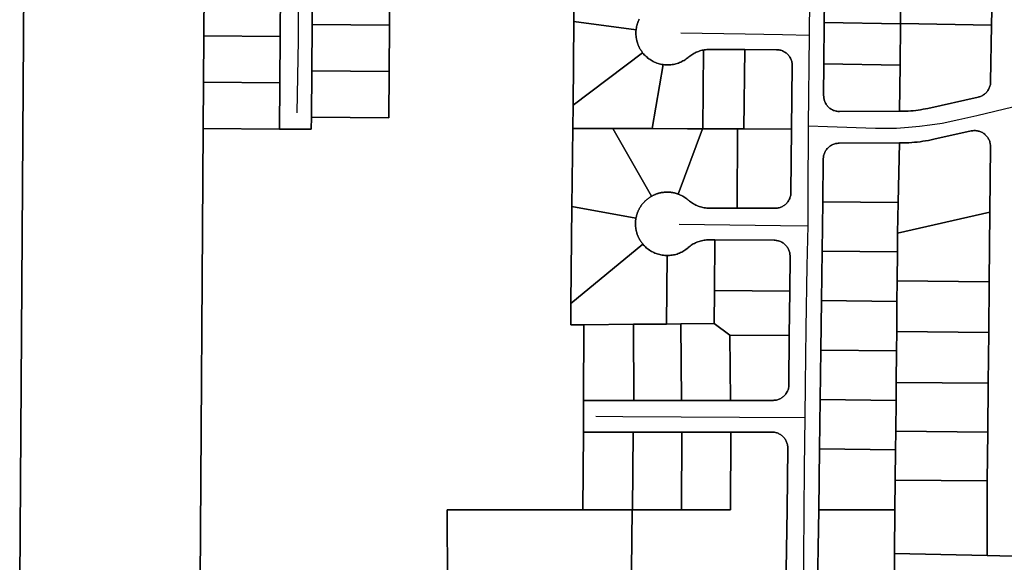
# Model space of a CAD drawing. Header units: feet. Extents: x -20058473 to 1466342, y -20424011 to 753407.
# Tile 5 of 58: x 1455918 to 1457470, y 711576 to 712431. Entities that reach past the tile are written whole.
import ezdxf

# ---------------------------------------------------------------- set-up
doc = ezdxf.new("R2010")
doc.units = ezdxf.units.FT
doc.header["$MEASUREMENT"] = 0
doc.layers.add('Parcels_exported', color=7, linetype='Continuous')
doc.layers.add('RoadCenterlines_ft_export', color=7, linetype='Continuous')

msp = doc.modelspace()

# ---------------------------------------------------------------- linework, layer by layer
at = {"layer": 'Parcels_exported'}
for points in [[(1455936.5, 713847.8), (1455936.2, 713817.8), (1455935.5, 713737.9), (1455934.8, 713667.9), (1455934.2, 713597.9), (1455933.4, 713527.9), (1455932.7, 713457.9), (1455932, 713387.9), (1455931.3, 713317.9), (1455930.7, 713237.8), (1455930, 713152.9), (1455929.4, 713067.9), (1455928.8, 712982.9), (1455928.1, 712897.9), (1455927.5, 712812.9), (1455926.7, 712730.9), (1455925.8, 712637.9), (1455918, 711545.4)], [(1457186.7, 712491.6), (1457186, 712426.6), (1457185.4, 712361.6), (1457184.9, 712311.6), (1457185, 712310.1), (1457185.1, 712308.7), (1457185.3, 712307.3), (1457185.5, 712305.9), (1457185.9, 712304.6), (1457186.3, 712303.2), (1457186.8, 712301.9), (1457187.4, 712300.6), (1457188, 712299.3), (1457188.7, 712298.1), (1457189.5, 712296.9), (1457190.3, 712295.8), (1457191.2, 712294.7), (1457192.2, 712293.7), (1457193.2, 712292.7), (1457194.3, 712291.8), (1457195.4, 712291), (1457196.6, 712290.2), (1457197.8, 712289.4), (1457199.1, 712288.8), (1457200.4, 712288.2), (1457201.7, 712287.7), (1457203, 712287.3), (1457204.4, 712286.9), (1457205.8, 712286.7), (1457207.2, 712286.5), (1457208.6, 712286.4), (1457209.7, 712286.3), (1457304.7, 712286.8), (1457306.5, 712286.8), (1457310.4, 712286.8), (1457314.4, 712286.9), (1457318.3, 712287.1), (1457322.2, 712287.3), (1457326.1, 712287.6), (1457330, 712288.1), (1457333.9, 712288.6), (1457337.8, 712289.1), (1457341.6, 712289.8), (1457345.5, 712290.5), (1457349.3, 712291.3), (1457428.4, 712309.1), (1457429.3, 712309.3), (1457430.7, 712309.7), (1457432, 712310.2), (1457433.3, 712310.7), (1457434.6, 712311.3), (1457435.8, 712312), (1457437, 712312.8), (1457438.2, 712313.6), (1457439.3, 712314.5), (1457440.3, 712315.4), (1457441.3, 712316.4), (1457442.3, 712317.5), (1457443.1, 712318.6), (1457443.9, 712319.7), (1457444.7, 712320.9), (1457445.4, 712322.2), (1457446, 712323.5), (1457446.5, 712324.8), (1457447, 712326.1), (1457447.3, 712327.5), (1457447.6, 712328.9), (1457447.9, 712330.3), (1457448, 712331.7), (1457448.1, 712333.1), (1457449.6, 712422.4), (1457451.8, 712542.4)], [(1456202.2, 711546.1), (1456207.3, 712259.5), (1456327.6, 712258.6), (1456377.6, 712258.3), (1456377.8, 712277.3), (1456499.8, 712276.5), (1456500.3, 712349.5), (1456500.7, 712422.5), (1456501.2, 712495.5)], [(1456379.2, 712496.3), (1456378.7, 712423.3), (1456378.2, 712350.3), (1456377.8, 712277.3), (1456377.6, 712258.3), (1456327.6, 712258.6), (1456328.1, 712331.6), (1456328.6, 712404.6), (1456329.1, 712477.6)], [(1456792.1, 712489.7), (1456791.4, 712428.5), (1456790, 712296.1), (1456789.6, 712259.8), (1456788.3, 712136.4), (1456786.6, 711983.5), (1456786.3, 711949.9), (1456807.1, 711950.1), (1456806.5, 711830.9), (1456806.3, 711780.9), (1456805.7, 711658.5), (1456591.9, 711658.5), (1456592.3, 711540.7)], [(1456894.2, 712431.7), (1456893.8, 712430.9), (1456893.5, 712430.2), (1456893.1, 712429.4), (1456892.8, 712428.6), (1456892.5, 712427.8), (1456892.2, 712427), (1456891.9, 712426.1), (1456891.6, 712425.3), (1456891.3, 712424.5), (1456891.1, 712423.7), (1456890.9, 712422.8), (1456890.6, 712422), (1456890.4, 712421.2), (1456890.2, 712420.3), (1456890.1, 712419.5), (1456889.9, 712418.6), (1456889.8, 712417.8), (1456889.6, 712416.9), (1456889.5, 712416.1), (1456889.4, 712415.2), (1456791.4, 712428.5), (1456792.1, 712489.7)], [(1457124.8, 711501.4), (1457127.3, 711658.5), (1457128.4, 711755.6), (1457128.4, 711757), (1457128.3, 711758.4), (1457128.1, 711759.8), (1457127.9, 711761.2), (1457127.5, 711762.6), (1457127.1, 711764), (1457126.6, 711765.3), (1457126.1, 711766.6), (1457125.4, 711767.8), (1457124.7, 711769.1), (1457124, 711770.2), (1457123.1, 711771.4), (1457122.2, 711772.5), (1457121.2, 711773.5), (1457120.2, 711774.5), (1457119.1, 711775.4), (1457118, 711776.3), (1457116.9, 711777), (1457115.6, 711777.8), (1457114.4, 711778.4), (1457113.1, 711779), (1457111.8, 711779.5), (1457110.4, 711780), (1457109.1, 711780.3), (1457107.7, 711780.6), (1457106.3, 711780.8), (1457104.9, 711780.9), (1457103.5, 711780.9), (1457038.7, 711780.9), (1456961.7, 711780.9), (1456884.7, 711780.9), (1456806.3, 711780.9), (1456806.5, 711830.9), (1456886, 711830.9), (1456961, 711830.9), (1457038, 711830.9), (1457105.8, 711830.9), (1457106.5, 711831), (1457107.9, 711831.1), (1457109.3, 711831.3), (1457110.7, 711831.5), (1457112.1, 711831.9), (1457113.4, 711832.3), (1457114.7, 711832.8), (1457116, 711833.4), (1457117.3, 711834), (1457118.5, 711834.8), (1457119.7, 711835.6), (1457120.8, 711836.4), (1457121.9, 711837.3), (1457122.9, 711838.3), (1457123.9, 711839.3), (1457124.8, 711840.4), (1457125.6, 711841.5), (1457126.4, 711842.7), (1457127.1, 711843.9), (1457127.8, 711845.2), (1457128.4, 711846.5), (1457128.9, 711847.8), (1457129.3, 711849.2), (1457129.6, 711850.5), (1457129.9, 711851.9), (1457130.1, 711853.3), (1457130.2, 711854.7), (1457130.2, 711856.1), (1457130.6, 711933.3), (1457131.4, 712003.3), (1457132, 712058.2), (1457132, 712059.3), (1457131.9, 712060.8), (1457131.7, 712062.2), (1457131.5, 712063.5), (1457131.1, 712064.9), (1457130.7, 712066.3), (1457130.2, 712067.6), (1457129.7, 712068.9), (1457129, 712070.2), (1457128.3, 712071.4), (1457127.6, 712072.6), (1457126.7, 712073.7), (1457125.8, 712074.8), (1457124.9, 712075.8), (1457123.8, 712076.8), (1457122.8, 712077.7), (1457121.6, 712078.6), (1457120.5, 712079.4), (1457119.2, 712080.1), (1457118, 712080.8), (1457116.7, 712081.3), (1457115.4, 712081.9), (1457114, 712082.3), (1457112.7, 712082.7), (1457111.3, 712082.9), (1457109.9, 712083.1), (1457108.5, 712083.3), (1457107.1, 712083.3), (1457013.2, 712084), (1457004.4, 712084), (1457002.4, 712084), (1457000.4, 712083.9), (1456998.4, 712083.7), (1456996.4, 712083.4), (1456994.4, 712083.1), (1456992.5, 712082.6), (1456990.6, 712082.1), (1456988.6, 712081.5), (1456986.8, 712080.9), (1456984.9, 712080.1), (1456983.1, 712079.3), (1456981.3, 712078.4), (1456979.5, 712077.5), (1456977.8, 712076.5), (1456976.1, 712075.4), (1456974.5, 712074.2), (1456972.9, 712073), (1456971.5, 712071.8), (1456971.2, 712071.5), (1456969.6, 712070.2), (1456968, 712069), (1456966.4, 712067.9), (1456964.7, 712066.8), (1456963, 712065.7), (1456961.3, 712064.8), (1456959.5, 712063.9), (1456957.6, 712063.1), (1456955.8, 712062.4), (1456953.9, 712061.7), (1456952, 712061.1), (1456950, 712060.6), (1456948.1, 712060.2), (1456946.1, 712059.9), (1456944.1, 712059.6), (1456942.1, 712059.4), (1456940.1, 712059.3), (1456938.1, 712059.3), (1456936.5, 712059.3), (1456934.5, 712059.4), (1456932.5, 712059.6), (1456930.5, 712059.9), (1456928.6, 712060.3), (1456926.6, 712060.7), (1456924.7, 712061.2), (1456922.8, 712061.8), (1456920.9, 712062.5), (1456919, 712063.2), (1456917.2, 712064), (1456915.4, 712064.9), (1456913.6, 712065.8), (1456911.9, 712066.9), (1456910.3, 712068), (1456908.6, 712069.1), (1456907, 712070.3), (1456905.5, 712071.6), (1456904, 712073), (1456902.6, 712074.4), (1456901.2, 712075.8), (1456899.9, 712077.4), (1456899.4, 712078), (1456898.8, 712078.7), (1456898.3, 712079.4), (1456897.8, 712080.1), (1456897.3, 712080.8), (1456896.8, 712081.5), (1456896.3, 712082.3), (1456895.9, 712083), (1456895.4, 712083.8), (1456895, 712084.5), (1456894.5, 712085.3), (1456894.1, 712086), (1456893.7, 712086.8), (1456893.4, 712087.6), (1456893, 712088.4), (1456892.6, 712089.2), (1456892.3, 712090), (1456892, 712090.8), (1456891.6, 712091.6), (1456891.3, 712092.4), (1456891, 712093.3), (1456890.8, 712094.1), (1456890.5, 712094.9), (1456890.3, 712095.8), (1456890, 712096.6), (1456889.8, 712097.4), (1456889.6, 712098.3), (1456889.5, 712099.2), (1456889.3, 712100), (1456889.1, 712100.9), (1456889, 712101.7), (1456888.9, 712102.6), (1456888.8, 712103.5), (1456888.7, 712104.3), (1456888.6, 712105.2), (1456888.5, 712106.1), (1456888.5, 712106.9), (1456888.4, 712107.8), (1456888.4, 712108.7), (1456888.4, 712109.6), (1456888.4, 712110.4), (1456888.5, 712111.3), (1456888.5, 712112.2), (1456888.6, 712113), (1456888.6, 712113.9), (1456888.7, 712114.8), (1456888.8, 712115.6), (1456888.9, 712116.5), (1456889.1, 712117.4), (1456889.2, 712118.2), (1456889.4, 712119.1), (1456889.6, 712119.9), (1456889.8, 712120.8), (1456890, 712121.6), (1456890.2, 712122.5), (1456890.4, 712123.3), (1456890.7, 712124.2), (1456890.9, 712125), (1456891.2, 712125.8), (1456891.5, 712126.6), (1456891.8, 712127.5), (1456892.2, 712128.3), (1456892.5, 712129.1), (1456892.8, 712129.9), (1456893.2, 712130.7), (1456893.6, 712131.4), (1456894, 712132.2), (1456894.4, 712133), (1456894.8, 712133.8), (1456895.3, 712134.5), (1456895.7, 712135.3), (1456896.2, 712136), (1456896.6, 712136.7), (1456897.1, 712137.5), (1456897.6, 712138.2), (1456898.1, 712138.9), (1456898.6, 712139.6), (1456899.2, 712140.3), (1456899.7, 712141), (1456900.3, 712141.6), (1456900.9, 712142.3), (1456901.4, 712142.9), (1456902, 712143.6), (1456902.6, 712144.2), (1456903.3, 712144.8), (1456903.9, 712145.4), (1456904.5, 712146), (1456905.2, 712146.6), (1456905.8, 712147.2), (1456906.5, 712147.8), (1456907.2, 712148.3), (1456907.8, 712148.8), (1456908.5, 712149.4), (1456909.2, 712149.9), (1456910, 712150.4), (1456910.7, 712150.9), (1456911.4, 712151.4), (1456912.1, 712151.8), (1456912.9, 712152.3), (1456913.6, 712152.7), (1456914.4, 712153.1), (1456915.2, 712153.6), (1456916, 712153.9), (1456916.7, 712154.3), (1456917.5, 712154.7), (1456918.3, 712155.1), (1456919.1, 712155.4), (1456919.9, 712155.7), (1456920.7, 712156.1), (1456921.6, 712156.4), (1456922.4, 712156.6), (1456923.2, 712156.9), (1456924.1, 712157.2), (1456924.9, 712157.4), (1456925.7, 712157.6), (1456926.6, 712157.9), (1456927.4, 712158.1), (1456928.3, 712158.2), (1456929.1, 712158.4), (1456930, 712158.6), (1456930.9, 712158.7), (1456931.7, 712158.8), (1456932.6, 712158.9), (1456933.5, 712159), (1456934.3, 712159.1), (1456935.2, 712159.2), (1456936.1, 712159.2), (1456936.9, 712159.3), (1456937.8, 712159.3), (1456938.7, 712159.3), (1456939.6, 712159.3), (1456940.4, 712159.2), (1456941.3, 712159.2), (1456942.2, 712159.1), (1456943, 712159.1), (1456943.9, 712159), (1456944.8, 712158.9), (1456945.6, 712158.8), (1456946.5, 712158.6), (1456947.4, 712158.5), (1456948.2, 712158.3), (1456949.1, 712158.1), (1456949.9, 712157.9), (1456950.8, 712157.7), (1456951.6, 712157.5), (1456952.5, 712157.3), (1456953.3, 712157), (1456954.1, 712156.7), (1456954.9, 712156.5), (1456955.8, 712156.2), (1456955.8, 712156.2), (1456957.4, 712155.5), (1456959.2, 712154.7), (1456961, 712153.9), (1456962.8, 712152.9), (1456964.5, 712151.9), (1456966.2, 712150.9), (1456967.8, 712149.7), (1456969.4, 712148.5), (1456970, 712148), (1456971.5, 712146.7), (1456971.8, 712146.5), (1456973.3, 712145.2), (1456974.9, 712144), (1456976.5, 712142.8), (1456978.2, 712141.7), (1456979.9, 712140.7), (1456981.7, 712139.7), (1456983.4, 712138.8), (1456985.3, 712138), (1456987.1, 712137.3), (1456989, 712136.6), (1456990.9, 712136), (1456992.8, 712135.5), (1456994.8, 712135.1), (1456996.8, 712134.7), (1456998.7, 712134.4), (1457000.7, 712134.2), (1457002.7, 712134.1), (1457004.7, 712134), (1457048.6, 712134), (1457108.2, 712133.9), (1457109.3, 712133.9), (1457110.7, 712134), (1457112.1, 712134.2), (1457113.5, 712134.4), (1457114.9, 712134.7), (1457116.2, 712135.1), (1457117.6, 712135.6), (1457118.9, 712136.2), (1457120.1, 712136.8), (1457121.4, 712137.5), (1457122.5, 712138.3), (1457123.7, 712139.1), (1457124.8, 712140), (1457125.8, 712141), (1457126.8, 712142), (1457127.7, 712143), (1457128.6, 712144.2), (1457129.4, 712145.3), (1457130.1, 712146.5), (1457130.8, 712147.8), (1457131.4, 712149.1), (1457131.9, 712150.4), (1457132.3, 712151.7), (1457132.7, 712153.1), (1457133, 712154.5), (1457133.2, 712155.9), (1457133.3, 712157.3), (1457133.4, 712158.7), (1457134.4, 712258.7), (1457135.5, 712358.7), (1457135.4, 712359.8), (1457135.3, 712361.2), (1457135.2, 712362.6), (1457134.9, 712364), (1457134.6, 712365.4), (1457134.2, 712366.7), (1457133.7, 712368), (1457133.1, 712369.3), (1457132.5, 712370.6), (1457131.8, 712371.8), (1457131, 712373), (1457130.2, 712374.2), (1457129.3, 712375.2), (1457128.3, 712376.3), (1457127.3, 712377.3), (1457126.2, 712378.2), (1457125.1, 712379), (1457123.9, 712379.8), (1457122.7, 712380.6), (1457121.5, 712381.2), (1457120.2, 712381.8), (1457118.9, 712382.3), (1457117.5, 712382.8), (1457116.1, 712383.1), (1457114.8, 712383.4), (1457113.4, 712383.6), (1457112, 712383.7), (1457110.5, 712383.8), (1457060.5, 712383.9), (1457004.7, 712384.1), (1457002.7, 712384.1), (1457000.7, 712384), (1456998.7, 712383.8), (1456996.7, 712383.5), (1456995.5, 712383.3), (1456993.6, 712382.9), (1456991.6, 712382.4), (1456989.7, 712381.9), (1456987.8, 712381.2), (1456985.9, 712380.5), (1456984.1, 712379.8), (1456982.3, 712378.9), (1456980.5, 712378), (1456978.8, 712377), (1456977.1, 712375.9), (1456975.4, 712374.8), (1456973.8, 712373.6), (1456972.3, 712372.3), (1456971.6, 712371.7), (1456971.5, 712371.6), (1456969.9, 712370.4), (1456968.3, 712369.2), (1456966.7, 712368), (1456965, 712367), (1456963.2, 712366), (1456961.5, 712365), (1456959.7, 712364.2), (1456957.8, 712363.4), (1456956, 712362.7), (1456954.1, 712362), (1456952.1, 712361.5), (1456950.2, 712361), (1456948.2, 712360.6), (1456946.3, 712360.3), (1456944.3, 712360), (1456942.3, 712359.8), (1456940.3, 712359.8), (1456938.3, 712359.8), (1456936.3, 712359.8), (1456934.3, 712360), (1456932.3, 712360.2), (1456931.7, 712360.3), (1456929.8, 712360.6), (1456927.8, 712361), (1456925.9, 712361.5), (1456923.9, 712362.1), (1456922, 712362.7), (1456920.2, 712363.5), (1456918.3, 712364.3), (1456916.5, 712365.1), (1456914.8, 712366.1), (1456913, 712367.1), (1456911.4, 712368.1), (1456909.7, 712369.3), (1456908.1, 712370.5), (1456906.6, 712371.8), (1456905.1, 712373.1), (1456903.7, 712374.5), (1456902.3, 712375.9), (1456900.9, 712377.4), (1456899.7, 712379), (1456899.2, 712379.7), (1456898.7, 712380.4), (1456898.2, 712381.1), (1456897.7, 712381.8), (1456897.2, 712382.5), (1456896.7, 712383.2), (1456896.3, 712383.9), (1456895.9, 712384.7), (1456895.4, 712385.4), (1456895, 712386.2), (1456894.6, 712386.9), (1456894.2, 712387.7), (1456893.9, 712388.5), (1456893.5, 712389.2), (1456893.2, 712390), (1456892.8, 712390.8), (1456892.5, 712391.6), (1456892.2, 712392.4), (1456891.9, 712393.2), (1456891.6, 712394), (1456891.4, 712394.9), (1456891.1, 712395.7), (1456890.9, 712396.5), (1456890.7, 712397.3), (1456890.5, 712398.2), (1456890.3, 712399), (1456890.1, 712399.8), (1456889.9, 712400.7), (1456889.8, 712401.5), (1456889.7, 712402.4), (1456889.5, 712403.2), (1456889.4, 712404.1), (1456889.3, 712404.9), (1456889.3, 712405.8), (1456889.2, 712406.6), (1456889.2, 712407.5), (1456889.1, 712408.4), (1456889.1, 712409.2), (1456889.1, 712410.1), (1456889.1, 712410.9), (1456889.2, 712411.8), (1456889.2, 712412.6), (1456889.2, 712413.5), (1456889.3, 712414.4), (1456889.4, 712415.2), (1456889.5, 712416.1), (1456889.6, 712416.9), (1456889.8, 712417.8), (1456889.9, 712418.6), (1456890.1, 712419.5), (1456890.2, 712420.3), (1456890.4, 712421.2), (1456890.6, 712422), (1456890.9, 712422.8), (1456891.1, 712423.7), (1456891.3, 712424.5), (1456891.6, 712425.3), (1456891.9, 712426.1), (1456892.2, 712427), (1456892.5, 712427.8), (1456892.8, 712428.6), (1456893.1, 712429.4), (1456893.5, 712430.2), (1456893.8, 712430.9), (1456894.2, 712431.7)], [(1457502.4, 711585), (1457442.4, 711586.3), (1457442.7, 711703.9), (1457443.5, 711780.9), (1457444.2, 711857.9), (1457445, 711937.9), (1457445.8, 712017.9), (1457446.8, 712127.9), (1457447.8, 712231), (1457447.8, 712232.2), (1457447.7, 712233.6), (1457447.5, 712235), (1457447.3, 712236.4), (1457447, 712237.7), (1457446.6, 712239.1), (1457446.1, 712240.4), (1457445.5, 712241.7), (1457444.9, 712243), (1457444.2, 712244.2), (1457443.4, 712245.4), (1457442.6, 712246.5), (1457441.7, 712247.6), (1457440.7, 712248.7), (1457439.7, 712249.7), (1457438.7, 712250.6), (1457437.5, 712251.5), (1457436.4, 712252.3), (1457435.2, 712253), (1457433.9, 712253.7), (1457432.6, 712254.2), (1457431.3, 712254.8), (1457430, 712255.2), (1457428.6, 712255.6), (1457427.2, 712255.9), (1457425.8, 712256.1), (1457424.4, 712256.2), (1457423, 712256.3), (1457421.6, 712256.2), (1457420.2, 712256.1), (1457418.8, 712255.9), (1457417.4, 712255.7), (1457358.5, 712242.6), (1457354.2, 712241.6), (1457349.9, 712240.8), (1457345.5, 712240), (1457341.2, 712239.4), (1457336.8, 712238.8), (1457332.5, 712238.2), (1457328.1, 712237.8), (1457323.7, 712237.4), (1457319.3, 712237.1), (1457314.9, 712236.9), (1457310.5, 712236.8), (1457306.1, 712236.8), (1457304.2, 712236.8), (1457209.2, 712236.3), (1457207.8, 712236.3), (1457206.4, 712236.1), (1457205, 712235.9), (1457203.6, 712235.7), (1457202.3, 712235.3), (1457200.9, 712234.9), (1457199.6, 712234.3), (1457198.3, 712233.7), (1457197.1, 712233.1), (1457195.8, 712232.4), (1457194.7, 712231.6), (1457193.6, 712230.7), (1457192.5, 712229.8), (1457191.5, 712228.8), (1457190.5, 712227.8), (1457189.6, 712226.7), (1457188.8, 712225.5), (1457188, 712224.3), (1457187.3, 712223.1), (1457186.7, 712221.8), (1457186.1, 712220.5), (1457185.6, 712219.2), (1457185.2, 712217.9), (1457184.9, 712216.5), (1457184.6, 712215.1), (1457184.5, 712213.7), (1457184.4, 712212.3), (1457184.4, 712211.2), (1457183.5, 712144.2), (1457182.5, 712066.2), (1457181.5, 711988.3), (1457180.5, 711910.3), (1457179.5, 711832.3), (1457178.5, 711754.3), (1457177.3, 711658.5), (1457174.8, 711508.2)], [(1456881.2, 711470.3), (1456883.4, 711658.5), (1456883.4, 711658.5), (1456883.9, 711658.5), (1456960.9, 711658.5), (1457037.9, 711658.5), (1457038.7, 711780.9), (1457103.5, 711780.9), (1457104.9, 711780.9), (1457106.3, 711780.8), (1457107.7, 711780.6), (1457109.1, 711780.3), (1457110.4, 711780), (1457111.8, 711779.5), (1457113.1, 711779), (1457114.4, 711778.4), (1457115.6, 711777.8), (1457116.9, 711777), (1457118, 711776.3), (1457119.1, 711775.4), (1457120.2, 711774.5), (1457121.2, 711773.5), (1457122.2, 711772.5), (1457123.1, 711771.4), (1457124, 711770.2), (1457124.7, 711769.1), (1457125.4, 711767.8), (1457126.1, 711766.6), (1457126.6, 711765.3), (1457127.1, 711764), (1457127.5, 711762.6), (1457127.9, 711761.2), (1457128.1, 711759.8), (1457128.3, 711758.4), (1457128.4, 711757), (1457128.4, 711755.6), (1457127.3, 711658.5), (1457124.8, 711501.4)], [(1457296, 711523.2), (1457296.6, 711589.3), (1457442.4, 711586.3), (1457502.4, 711585), (1457592.8, 711583.2), (1457642.4, 711582.1), (1457643, 711652), (1457875.6, 711647.7), (1457928.6, 711646.7), (1458044.6, 711644.5), (1458047.1, 711644.4), (1458047.1, 711644.4), (1458042.9, 711388.7)]]:
    msp.add_lwpolyline(points, dxfattribs=at)
for points in [[(1456057.9, 712708.3), (1456059.9, 712708), (1456061.9, 712707.7), (1456063.9, 712707.4), (1456065.9, 712707.3), (1456067.9, 712707.2), (1456069.9, 712707.2), (1456071.9, 712707.3), (1456073.8, 712707.5), (1456075.8, 712707.8), (1456077.1, 712708), (1456077.9, 712636.4), (1456210, 712635.1), (1456210, 712624.4), (1456209.4, 712551.4), (1456208.9, 712478.4), (1456208.4, 712405.5), (1456207.9, 712332.5), (1456207.3, 712259.5), (1456202.2, 711546.1), (1455918, 711545.4), (1455925.8, 712637.9), (1456057.9, 712636.6), (1456057.9, 712708.3)], [(1457307.2, 712545.1), (1457451.8, 712542.4), (1457449.6, 712422.4), (1457306, 712425.1), (1457306.7, 712489.4), (1457307.2, 712545.1)], [(1456501.2, 712495.5), (1456500.7, 712422.5), (1456378.7, 712423.3), (1456379.2, 712496.3), (1456501.2, 712495.5)], [(1457306.7, 712489.4), (1457306, 712425.1), (1457306, 712424.4), (1457186, 712426.6), (1457186.7, 712491.6), (1457306.7, 712489.4)], [(1456329.1, 712477.6), (1456328.6, 712404.6), (1456208.4, 712405.5), (1456208.9, 712478.4), (1456329.1, 712477.6)], [(1456791.4, 712428.5), (1456889.4, 712415.2), (1456889.3, 712414.4), (1456889.2, 712413.5), (1456889.2, 712412.6), (1456889.2, 712411.8), (1456889.1, 712410.9), (1456889.1, 712410.1), (1456889.1, 712409.2), (1456889.1, 712408.4), (1456889.2, 712407.5), (1456889.2, 712406.6), (1456889.3, 712405.8), (1456889.3, 712404.9), (1456889.4, 712404.1), (1456889.5, 712403.2), (1456889.7, 712402.4), (1456889.8, 712401.5), (1456889.9, 712400.7), (1456890.1, 712399.8), (1456890.3, 712399), (1456890.5, 712398.2), (1456890.7, 712397.3), (1456890.9, 712396.5), (1456891.1, 712395.7), (1456891.4, 712394.9), (1456891.6, 712394), (1456891.9, 712393.2), (1456892.2, 712392.4), (1456892.5, 712391.6), (1456892.8, 712390.8), (1456893.2, 712390), (1456893.5, 712389.2), (1456893.9, 712388.5), (1456894.2, 712387.7), (1456894.6, 712386.9), (1456895, 712386.2), (1456895.4, 712385.4), (1456895.9, 712384.7), (1456896.3, 712383.9), (1456896.7, 712383.2), (1456897.2, 712382.5), (1456897.7, 712381.8), (1456898.2, 712381.1), (1456898.7, 712380.4), (1456899.2, 712379.7), (1456899.7, 712379), (1456790, 712296.1), (1456791.4, 712428.5)], [(1457306, 712424.4), (1457305.4, 712359.4), (1457185.4, 712361.6), (1457186, 712426.6), (1457306, 712424.4)], [(1456500.7, 712422.5), (1456500.3, 712349.5), (1456378.2, 712350.3), (1456378.7, 712423.3), (1456500.7, 712422.5)], [(1457306, 712425.1), (1457449.6, 712422.4), (1457448.1, 712333.1), (1457448, 712331.7), (1457447.9, 712330.3), (1457447.6, 712328.9), (1457447.3, 712327.5), (1457447, 712326.1), (1457446.5, 712324.8), (1457446, 712323.5), (1457445.4, 712322.2), (1457444.7, 712320.9), (1457443.9, 712319.7), (1457443.1, 712318.6), (1457442.3, 712317.5), (1457441.3, 712316.4), (1457440.3, 712315.4), (1457439.3, 712314.5), (1457438.2, 712313.6), (1457437, 712312.8), (1457435.8, 712312), (1457434.6, 712311.3), (1457433.3, 712310.7), (1457432, 712310.2), (1457430.7, 712309.7), (1457429.3, 712309.3), (1457428.4, 712309.1), (1457349.3, 712291.3), (1457345.5, 712290.5), (1457341.6, 712289.8), (1457337.8, 712289.1), (1457333.9, 712288.6), (1457330, 712288.1), (1457326.1, 712287.6), (1457322.2, 712287.3), (1457318.3, 712287.1), (1457314.4, 712286.9), (1457310.4, 712286.8), (1457306.5, 712286.8), (1457304.7, 712286.8), (1457305.4, 712359.4), (1457306, 712424.4), (1457306, 712425.1)], [(1456328.6, 712404.6), (1456328.1, 712331.6), (1456207.9, 712332.5), (1456208.4, 712405.5), (1456328.6, 712404.6)], [(1456899.7, 712379), (1456900.9, 712377.4), (1456902.3, 712375.9), (1456903.7, 712374.5), (1456905.1, 712373.1), (1456906.6, 712371.8), (1456908.1, 712370.5), (1456909.7, 712369.3), (1456911.4, 712368.1), (1456913, 712367.1), (1456914.8, 712366.1), (1456916.5, 712365.1), (1456918.3, 712364.3), (1456920.2, 712363.5), (1456922, 712362.7), (1456923.9, 712362.1), (1456925.9, 712361.5), (1456927.8, 712361), (1456929.8, 712360.6), (1456931.7, 712360.3), (1456932.3, 712360.2), (1456914.8, 712259.4), (1456852.6, 712259.6), (1456789.6, 712259.8), (1456790, 712296.1), (1456899.7, 712379)], [(1456932.3, 712360.2), (1456934.3, 712360), (1456936.3, 712359.8), (1456938.3, 712359.8), (1456940.3, 712359.8), (1456942.3, 712359.8), (1456944.3, 712360), (1456946.3, 712360.3), (1456948.2, 712360.6), (1456950.2, 712361), (1456952.1, 712361.5), (1456954.1, 712362), (1456956, 712362.7), (1456957.8, 712363.4), (1456959.7, 712364.2), (1456961.5, 712365), (1456963.2, 712366), (1456965, 712367), (1456966.7, 712368), (1456968.3, 712369.2), (1456969.9, 712370.4), (1456971.5, 712371.6), (1456971.6, 712371.7), (1456972.3, 712372.3), (1456973.8, 712373.6), (1456975.4, 712374.8), (1456977.1, 712375.9), (1456978.8, 712377), (1456980.5, 712378), (1456982.3, 712378.9), (1456984.1, 712379.8), (1456985.9, 712380.5), (1456987.8, 712381.2), (1456989.7, 712381.9), (1456991.6, 712382.4), (1456993.6, 712382.9), (1456995.5, 712383.3), (1456994.4, 712259.1), (1456994, 712259.1), (1456970.2, 712259.2), (1456914.8, 712259.4), (1456932.3, 712360.2)], [(1457060.5, 712383.9), (1457059.4, 712258.9), (1457049.4, 712259), (1456994.4, 712259.1), (1456995.5, 712383.3), (1456996.7, 712383.5), (1456998.7, 712383.8), (1457000.7, 712384), (1457002.7, 712384.1), (1457004.7, 712384.1), (1457060.5, 712383.9)], [(1457060.5, 712383.9), (1457110.5, 712383.8), (1457112, 712383.7), (1457113.4, 712383.6), (1457114.8, 712383.4), (1457116.1, 712383.1), (1457117.5, 712382.8), (1457118.9, 712382.3), (1457120.2, 712381.8), (1457121.5, 712381.2), (1457122.7, 712380.6), (1457123.9, 712379.8), (1457125.1, 712379), (1457126.2, 712378.2), (1457127.3, 712377.3), (1457128.3, 712376.3), (1457129.3, 712375.2), (1457130.2, 712374.2), (1457131, 712373), (1457131.8, 712371.8), (1457132.5, 712370.6), (1457133.1, 712369.3), (1457133.7, 712368), (1457134.2, 712366.7), (1457134.6, 712365.4), (1457134.9, 712364), (1457135.2, 712362.6), (1457135.3, 712361.2), (1457135.4, 712359.8), (1457135.5, 712358.7), (1457134.4, 712258.7), (1457059.4, 712258.9), (1457060.5, 712383.9)], [(1456500.3, 712349.5), (1456499.8, 712276.5), (1456377.8, 712277.3), (1456378.2, 712350.3), (1456500.3, 712349.5)], [(1457305.4, 712359.4), (1457304.7, 712286.8), (1457209.7, 712286.3), (1457208.6, 712286.4), (1457207.2, 712286.5), (1457205.8, 712286.7), (1457204.4, 712286.9), (1457203, 712287.3), (1457201.7, 712287.7), (1457200.4, 712288.2), (1457199.1, 712288.8), (1457197.8, 712289.4), (1457196.6, 712290.2), (1457195.4, 712291), (1457194.3, 712291.8), (1457193.2, 712292.7), (1457192.2, 712293.7), (1457191.2, 712294.7), (1457190.3, 712295.8), (1457189.5, 712296.9), (1457188.7, 712298.1), (1457188, 712299.3), (1457187.4, 712300.6), (1457186.8, 712301.9), (1457186.3, 712303.2), (1457185.9, 712304.6), (1457185.5, 712305.9), (1457185.3, 712307.3), (1457185.1, 712308.7), (1457185, 712310.1), (1457184.9, 712311.6), (1457185.4, 712361.6), (1457305.4, 712359.4)], [(1456328.1, 712331.6), (1456327.6, 712258.6), (1456207.3, 712259.5), (1456207.9, 712332.5), (1456328.1, 712331.6)], [(1456852.6, 712259.6), (1456913.6, 712152.7), (1456912.9, 712152.3), (1456912.1, 712151.8), (1456911.4, 712151.4), (1456910.7, 712150.9), (1456910, 712150.4), (1456909.2, 712149.9), (1456908.5, 712149.4), (1456907.8, 712148.8), (1456907.2, 712148.3), (1456906.5, 712147.8), (1456905.8, 712147.2), (1456905.2, 712146.6), (1456904.5, 712146), (1456903.9, 712145.4), (1456903.3, 712144.8), (1456902.6, 712144.2), (1456902, 712143.6), (1456901.4, 712142.9), (1456900.9, 712142.3), (1456900.3, 712141.6), (1456899.7, 712141), (1456899.2, 712140.3), (1456898.6, 712139.6), (1456898.1, 712138.9), (1456897.6, 712138.2), (1456897.1, 712137.5), (1456896.6, 712136.7), (1456896.2, 712136), (1456895.7, 712135.3), (1456895.3, 712134.5), (1456894.8, 712133.8), (1456894.4, 712133), (1456894, 712132.2), (1456893.6, 712131.4), (1456893.2, 712130.7), (1456892.8, 712129.9), (1456892.5, 712129.1), (1456892.2, 712128.3), (1456891.8, 712127.5), (1456891.5, 712126.6), (1456891.2, 712125.8), (1456890.9, 712125), (1456890.7, 712124.2), (1456890.4, 712123.3), (1456890.2, 712122.5), (1456890, 712121.6), (1456889.8, 712120.8), (1456889.6, 712119.9), (1456889.4, 712119.1), (1456889.2, 712118.2), (1456788.3, 712136.4), (1456789.6, 712259.8), (1456852.6, 712259.6)], [(1456914.8, 712259.4), (1456970.2, 712259.2), (1456994, 712259.1), (1456955.8, 712156.2), (1456955.8, 712156.2), (1456954.9, 712156.5), (1456954.1, 712156.7), (1456953.3, 712157), (1456952.5, 712157.3), (1456951.6, 712157.5), (1456950.8, 712157.7), (1456949.9, 712157.9), (1456949.1, 712158.1), (1456948.2, 712158.3), (1456947.4, 712158.5), (1456946.5, 712158.6), (1456945.6, 712158.8), (1456944.8, 712158.9), (1456943.9, 712159), (1456943, 712159.1), (1456942.2, 712159.1), (1456941.3, 712159.2), (1456940.4, 712159.2), (1456939.6, 712159.3), (1456938.7, 712159.3), (1456937.8, 712159.3), (1456936.9, 712159.3), (1456936.1, 712159.2), (1456935.2, 712159.2), (1456934.3, 712159.1), (1456933.5, 712159), (1456932.6, 712158.9), (1456931.7, 712158.8), (1456930.9, 712158.7), (1456930, 712158.6), (1456929.1, 712158.4), (1456928.3, 712158.2), (1456927.4, 712158.1), (1456926.6, 712157.9), (1456925.7, 712157.6), (1456924.9, 712157.4), (1456924.1, 712157.2), (1456923.2, 712156.9), (1456922.4, 712156.6), (1456921.6, 712156.4), (1456920.7, 712156.1), (1456919.9, 712155.7), (1456919.1, 712155.4), (1456918.3, 712155.1), (1456917.5, 712154.7), (1456916.7, 712154.3), (1456916, 712153.9), (1456915.2, 712153.6), (1456914.4, 712153.1), (1456913.6, 712152.7), (1456852.6, 712259.6), (1456914.8, 712259.4)], [(1456994.4, 712259.1), (1457049.4, 712259), (1457048.6, 712134), (1457004.7, 712134), (1457002.7, 712134.1), (1457000.7, 712134.2), (1456998.7, 712134.4), (1456996.8, 712134.7), (1456994.8, 712135.1), (1456992.8, 712135.5), (1456990.9, 712136), (1456989, 712136.6), (1456987.1, 712137.3), (1456985.3, 712138), (1456983.4, 712138.8), (1456981.7, 712139.7), (1456979.9, 712140.7), (1456978.2, 712141.7), (1456976.5, 712142.8), (1456974.9, 712144), (1456973.3, 712145.2), (1456971.8, 712146.5), (1456971.5, 712146.7), (1456970, 712148), (1456969.4, 712148.5), (1456967.8, 712149.7), (1456966.2, 712150.9), (1456964.5, 712151.9), (1456962.8, 712152.9), (1456961, 712153.9), (1456959.2, 712154.7), (1456957.4, 712155.5), (1456955.8, 712156.2), (1456994, 712259.1), (1456994.4, 712259.1)], [(1457059.4, 712258.9), (1457134.4, 712258.7), (1457133.4, 712158.7), (1457133.3, 712157.3), (1457133.2, 712155.9), (1457133, 712154.5), (1457132.7, 712153.1), (1457132.3, 712151.7), (1457131.9, 712150.4), (1457131.4, 712149.1), (1457130.8, 712147.8), (1457130.1, 712146.5), (1457129.4, 712145.3), (1457128.6, 712144.2), (1457127.7, 712143), (1457126.8, 712142), (1457125.8, 712141), (1457124.8, 712140), (1457123.7, 712139.1), (1457122.5, 712138.3), (1457121.4, 712137.5), (1457120.1, 712136.8), (1457118.9, 712136.2), (1457117.6, 712135.6), (1457116.2, 712135.1), (1457114.9, 712134.7), (1457113.5, 712134.4), (1457112.1, 712134.2), (1457110.7, 712134), (1457109.3, 712133.9), (1457108.2, 712133.9), (1457048.6, 712134), (1457049.4, 712259), (1457059.4, 712258.9)], [(1457302.4, 712142.9), (1457304.2, 712236.8), (1457306.1, 712236.8), (1457310.5, 712236.8), (1457314.9, 712236.9), (1457319.3, 712237.1), (1457323.7, 712237.4), (1457328.1, 712237.8), (1457332.5, 712238.2), (1457336.8, 712238.8), (1457341.2, 712239.4), (1457345.5, 712240), (1457349.9, 712240.8), (1457354.2, 712241.6), (1457358.5, 712242.6), (1457417.4, 712255.7), (1457418.8, 712255.9), (1457420.2, 712256.1), (1457421.6, 712256.2), (1457423, 712256.3), (1457424.4, 712256.2), (1457425.8, 712256.1), (1457427.2, 712255.9), (1457428.6, 712255.6), (1457430, 712255.2), (1457431.3, 712254.8), (1457432.6, 712254.2), (1457433.9, 712253.7), (1457435.2, 712253), (1457436.4, 712252.3), (1457437.5, 712251.5), (1457438.7, 712250.6), (1457439.7, 712249.7), (1457440.7, 712248.7), (1457441.7, 712247.6), (1457442.6, 712246.5), (1457443.4, 712245.4), (1457444.2, 712244.2), (1457444.9, 712243), (1457445.5, 712241.7), (1457446.1, 712240.4), (1457446.6, 712239.1), (1457447, 712237.7), (1457447.3, 712236.4), (1457447.5, 712235), (1457447.7, 712233.6), (1457447.8, 712232.2), (1457447.8, 712231), (1457446.8, 712127.9), (1457301.5, 712094.7), (1457302.4, 712142.9)], [(1457304.2, 712236.8), (1457302.4, 712142.9), (1457183.5, 712144.2), (1457184.4, 712211.2), (1457184.4, 712212.3), (1457184.5, 712213.7), (1457184.6, 712215.1), (1457184.9, 712216.5), (1457185.2, 712217.9), (1457185.6, 712219.2), (1457186.1, 712220.5), (1457186.7, 712221.8), (1457187.3, 712223.1), (1457188, 712224.3), (1457188.8, 712225.5), (1457189.6, 712226.7), (1457190.5, 712227.8), (1457191.5, 712228.8), (1457192.5, 712229.8), (1457193.6, 712230.7), (1457194.7, 712231.6), (1457195.8, 712232.4), (1457197.1, 712233.1), (1457198.3, 712233.7), (1457199.6, 712234.3), (1457200.9, 712234.9), (1457202.3, 712235.3), (1457203.6, 712235.7), (1457205, 712235.9), (1457206.4, 712236.1), (1457207.8, 712236.3), (1457209.2, 712236.3), (1457304.2, 712236.8)], [(1456788.3, 712136.4), (1456889.2, 712118.2), (1456889.1, 712117.4), (1456888.9, 712116.5), (1456888.8, 712115.6), (1456888.7, 712114.8), (1456888.6, 712113.9), (1456888.6, 712113), (1456888.5, 712112.2), (1456888.5, 712111.3), (1456888.4, 712110.4), (1456888.4, 712109.6), (1456888.4, 712108.7), (1456888.4, 712107.8), (1456888.5, 712106.9), (1456888.5, 712106.1), (1456888.6, 712105.2), (1456888.7, 712104.3), (1456888.8, 712103.5), (1456888.9, 712102.6), (1456889, 712101.7), (1456889.1, 712100.9), (1456889.3, 712100), (1456889.5, 712099.2), (1456889.6, 712098.3), (1456889.8, 712097.4), (1456890, 712096.6), (1456890.3, 712095.8), (1456890.5, 712094.9), (1456890.8, 712094.1), (1456891, 712093.3), (1456891.3, 712092.4), (1456891.6, 712091.6), (1456892, 712090.8), (1456892.3, 712090), (1456892.6, 712089.2), (1456893, 712088.4), (1456893.4, 712087.6), (1456893.7, 712086.8), (1456894.1, 712086), (1456894.5, 712085.3), (1456895, 712084.5), (1456895.4, 712083.8), (1456895.9, 712083), (1456896.3, 712082.3), (1456896.8, 712081.5), (1456897.3, 712080.8), (1456897.8, 712080.1), (1456898.3, 712079.4), (1456898.8, 712078.7), (1456899.4, 712078), (1456899.9, 712077.4), (1456786.6, 711983.5), (1456788.3, 712136.4)], [(1457302.4, 712142.9), (1457301.5, 712094.7), (1457301.2, 712064.9), (1457182.5, 712066.2), (1457183.5, 712144.2), (1457302.4, 712142.9)], [(1457301.5, 712094.7), (1457446.8, 712127.9), (1457445.8, 712017.9), (1457300.8, 712019.3), (1457301.2, 712064.9), (1457301.5, 712094.7)], [(1456899.9, 712077.4), (1456901.2, 712075.8), (1456902.6, 712074.4), (1456904, 712073), (1456905.5, 712071.6), (1456907, 712070.3), (1456908.6, 712069.1), (1456910.3, 712068), (1456911.9, 712066.9), (1456913.6, 712065.8), (1456915.4, 712064.9), (1456917.2, 712064), (1456919, 712063.2), (1456920.9, 712062.5), (1456922.8, 712061.8), (1456924.7, 712061.2), (1456926.6, 712060.7), (1456928.6, 712060.3), (1456930.5, 712059.9), (1456932.5, 712059.6), (1456934.5, 712059.4), (1456936.5, 712059.3), (1456938.1, 712059.3), (1456937.4, 711951.3), (1456885.1, 711950.9), (1456807.1, 711950.1), (1456786.3, 711949.9), (1456786.6, 711983.5), (1456899.9, 712077.4)], [(1456938.1, 712059.3), (1456940.1, 712059.3), (1456942.1, 712059.4), (1456944.1, 712059.6), (1456946.1, 712059.9), (1456948.1, 712060.2), (1456950, 712060.6), (1456952, 712061.1), (1456953.9, 712061.7), (1456955.8, 712062.4), (1456957.6, 712063.1), (1456959.5, 712063.9), (1456961.3, 712064.8), (1456963, 712065.7), (1456964.7, 712066.8), (1456966.4, 712067.9), (1456968, 712069), (1456969.6, 712070.2), (1456971.2, 712071.5), (1456971.5, 712071.8), (1456972.9, 712073), (1456974.5, 712074.2), (1456976.1, 712075.4), (1456977.8, 712076.5), (1456979.5, 712077.5), (1456981.3, 712078.4), (1456983.1, 712079.3), (1456984.9, 712080.1), (1456986.8, 712080.9), (1456988.6, 712081.5), (1456990.6, 712082.1), (1456992.5, 712082.6), (1456994.4, 712083.1), (1456996.4, 712083.4), (1456998.4, 712083.7), (1457000.4, 712083.9), (1457002.4, 712084), (1457004.4, 712084), (1457013.2, 712084), (1457012.7, 712004), (1457012.4, 711952.1), (1456960.1, 711951.6), (1456937.4, 711951.3), (1456938.1, 712059.3)], [(1457012.7, 712004), (1457013.2, 712084), (1457107.1, 712083.3), (1457108.5, 712083.3), (1457109.9, 712083.1), (1457111.3, 712082.9), (1457112.7, 712082.7), (1457114, 712082.3), (1457115.4, 712081.9), (1457116.7, 712081.3), (1457118, 712080.8), (1457119.2, 712080.1), (1457120.5, 712079.4), (1457121.6, 712078.6), (1457122.8, 712077.7), (1457123.8, 712076.8), (1457124.9, 712075.8), (1457125.8, 712074.8), (1457126.7, 712073.7), (1457127.6, 712072.6), (1457128.3, 712071.4), (1457129, 712070.2), (1457129.7, 712068.9), (1457130.2, 712067.6), (1457130.7, 712066.3), (1457131.1, 712064.9), (1457131.5, 712063.5), (1457131.7, 712062.2), (1457131.9, 712060.8), (1457132, 712059.3), (1457132, 712058.2), (1457131.4, 712003.3), (1457012.7, 712004)], [(1457301.2, 712064.9), (1457300.8, 712019.3), (1457300.5, 711986.9), (1457181.5, 711988.3), (1457182.5, 712066.2), (1457301.2, 712064.9)], [(1457300.8, 712019.3), (1457445.8, 712017.9), (1457445, 711937.9), (1457300, 711939.3), (1457300.5, 711986.9), (1457300.8, 712019.3)], [(1457012.7, 712004), (1457131.4, 712003.3), (1457130.6, 711933.3), (1457037.3, 711933.8), (1457012.4, 711952.1), (1457012.7, 712004)], [(1457300.5, 711986.9), (1457300, 711939.3), (1457299.7, 711908.9), (1457180.5, 711910.3), (1457181.5, 711988.3), (1457300.5, 711986.9)], [(1456885.1, 711950.9), (1456886, 711830.9), (1456806.5, 711830.9), (1456807.1, 711950.1), (1456885.1, 711950.9)], [(1456960.1, 711951.6), (1456961, 711830.9), (1456886, 711830.9), (1456885.1, 711950.9), (1456937.4, 711951.3), (1456960.1, 711951.6)], [(1457012.4, 711952.1), (1457037.3, 711933.8), (1457038, 711830.9), (1456961, 711830.9), (1456960.1, 711951.6), (1457012.4, 711952.1)], [(1457037.3, 711933.8), (1457130.6, 711933.3), (1457130.2, 711856.1), (1457130.2, 711854.7), (1457130.1, 711853.3), (1457129.9, 711851.9), (1457129.6, 711850.5), (1457129.3, 711849.2), (1457128.9, 711847.8), (1457128.4, 711846.5), (1457127.8, 711845.2), (1457127.1, 711843.9), (1457126.4, 711842.7), (1457125.6, 711841.5), (1457124.8, 711840.4), (1457123.9, 711839.3), (1457122.9, 711838.3), (1457121.9, 711837.3), (1457120.8, 711836.4), (1457119.7, 711835.6), (1457118.5, 711834.8), (1457117.3, 711834), (1457116, 711833.4), (1457114.7, 711832.8), (1457113.4, 711832.3), (1457112.1, 711831.9), (1457110.7, 711831.5), (1457109.3, 711831.3), (1457107.9, 711831.1), (1457106.5, 711831), (1457105.8, 711830.9), (1457038, 711830.9), (1457037.3, 711933.8)], [(1457300, 711939.3), (1457445, 711937.9), (1457444.2, 711857.9), (1457299.2, 711859.3), (1457299.7, 711908.9), (1457300, 711939.3)], [(1457299.7, 711908.9), (1457299.2, 711859.3), (1457299, 711830.9), (1457179.5, 711832.3), (1457180.5, 711910.3), (1457299.7, 711908.9)], [(1457299.2, 711859.3), (1457444.2, 711857.9), (1457443.5, 711780.9), (1457298.5, 711782.3), (1457299, 711830.9), (1457299.2, 711859.3)], [(1457299, 711830.9), (1457298.5, 711782.3), (1457298.2, 711752.9), (1457178.5, 711754.3), (1457179.5, 711832.3), (1457299, 711830.9)], [(1456806.3, 711780.9), (1456884.7, 711780.9), (1456883.9, 711658.5), (1456883.4, 711658.5), (1456805.7, 711658.5), (1456806.3, 711780.9)], [(1456884.7, 711780.9), (1456961.7, 711780.9), (1456960.9, 711658.5), (1456883.9, 711658.5), (1456884.7, 711780.9)], [(1456961.7, 711780.9), (1457038.7, 711780.9), (1457037.9, 711658.5), (1456960.9, 711658.5), (1456961.7, 711780.9)], [(1457298.5, 711782.3), (1457443.5, 711780.9), (1457442.7, 711703.9), (1457297.8, 711705.3), (1457298.2, 711752.9), (1457298.5, 711782.3)], [(1457298.2, 711752.9), (1457297.8, 711705.3), (1457297.3, 711658.5), (1457177.3, 711658.5), (1457178.5, 711754.3), (1457298.2, 711752.9)], [(1457297.8, 711705.3), (1457442.7, 711703.9), (1457442.4, 711586.3), (1457296.6, 711589.3), (1457297.3, 711658.5), (1457297.8, 711705.3)], [(1456805.7, 711658.5), (1456883.4, 711658.5), (1456881.2, 711470.3), (1456865.6, 711468.3), (1456766.4, 711455.7), (1456592.7, 711433.5), (1456592.3, 711540.7), (1456591.9, 711658.5), (1456805.7, 711658.5)], [(1457177.3, 711658.5), (1457297.3, 711658.5), (1457296.6, 711589.3), (1457296, 711523.2), (1457174.8, 711508.2), (1457177.3, 711658.5)]]:
    msp.add_lwpolyline(points, close=True, dxfattribs=at)
at = {"layer": 'RoadCenterlines_ft_export'}
msp.add_line((1457161.3, 712263.7), (1457162.7, 712406.5), dxfattribs=at)
for points in [[(1457162.7, 712406.5), (1457162.8, 712423.3), (1457164.1, 712495.1), (1457164.9, 712576.6), (1457167.5, 712764.6), (1457168.9, 712830.6)], [(1456355.1, 712284.5), (1456357.2, 712399), (1456357.5, 712507), (1456358.2, 712612.6)], [(1456960.1, 712410.4), (1457061.2, 712408.8), (1457119.9, 712407.5), (1457162.7, 712406.5)], [(1457161.3, 712263.7), (1457191.1, 712262.6), (1457266.6, 712259.9), (1457283.8, 712260), (1457299.6, 712260.2), (1457318.6, 712261.4), (1457335.8, 712263.1), (1457352, 712265.1), (1457371.7, 712268.2), (1457397.7, 712273.7), (1457426.3, 712279.8), (1457482.8, 712293.5)], [(1457160.4, 712106.2), (1457160.7, 712124.8), (1457160.6, 712177.2), (1457161.1, 712242.6), (1457161.3, 712263.7)], [(1456957.2, 712108.8), (1457117, 712106.7), (1457160.4, 712106.2)], [(1457155.6, 711804.1), (1457156.1, 711855.8), (1457157.4, 711944.4), (1457159.1, 712042.8), (1457160.4, 712106.2)], [(1456826, 711806.1), (1456868.7, 711805.3), (1457052.5, 711804.7), (1457155.6, 711804.1)], [(1457152.4, 711488.4), (1457153.5, 711583.9), (1457154.9, 711724.6), (1457155.6, 711804.1)]]:
    msp.add_lwpolyline(points, dxfattribs=at)

doc.saveas('drawing.dxf')
